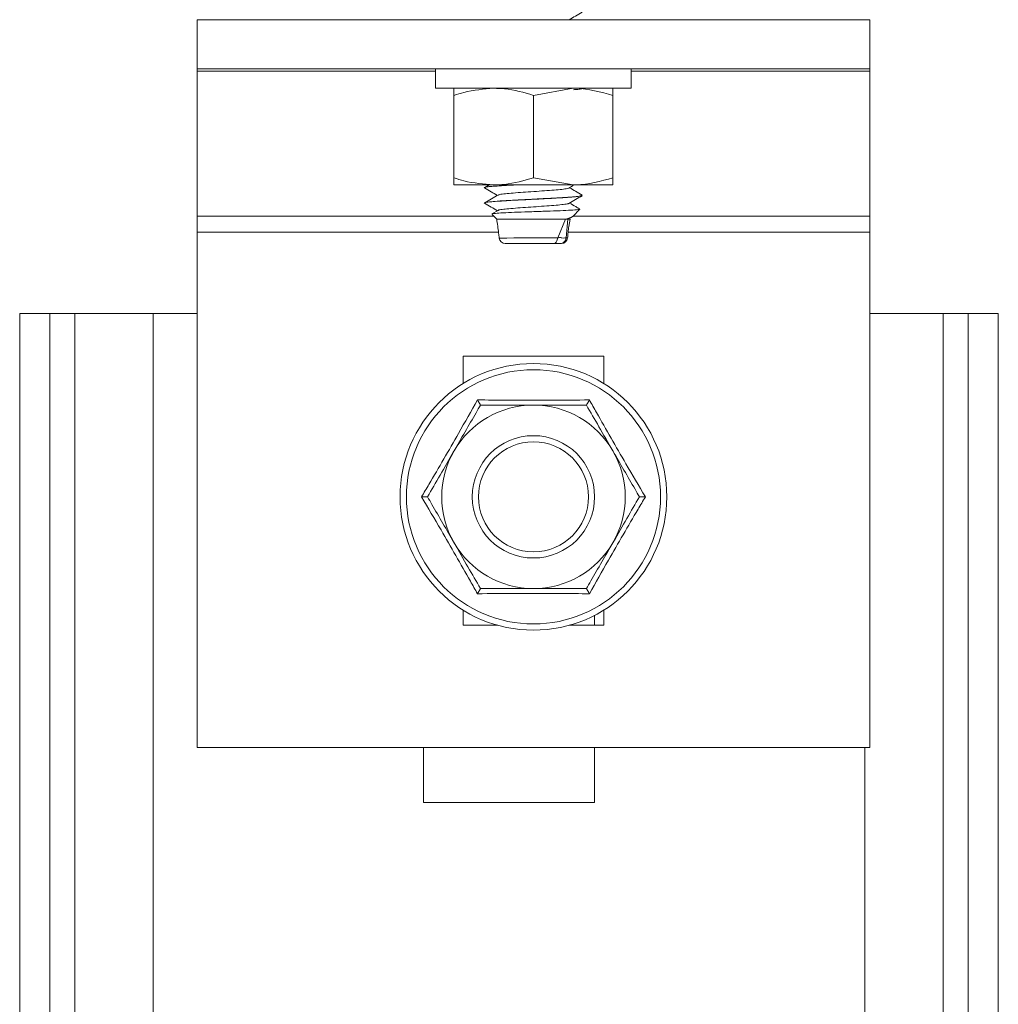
# Model space of a CAD drawing. Header units: millimetres. Extents: x 299 to 1025, y 4 to 1359.
# Tile 28 of 48: x 625 to 705, y 1198 to 1278. Entities that reach past the tile are written whole.
import ezdxf

# ---------------------------------------------------------------- set-up
doc = ezdxf.new("R2010")
doc.units = ezdxf.units.MM

msp = doc.modelspace()

# ---------------------------------------------------------------- linework, layer by layer
at = {"color": 7, "linetype": 'Continuous', "lineweight": 15}
for p, q in [((639.232, 1278.077), (639.232, 1274.077)), ((639.232, 1278.077), (694.232, 1278.077)), ((669.708, 1278.077), (669.679, 1278.094)), ((694.232, 1278.077), (694.232, 1274.077)), ((639.232, 1274.077), (694.232, 1274.077)), ((639.232, 1274.077), (639.232, 1273.876)), ((639.232, 1262.01), (639.232, 1273.876)), ((658.732, 1274.077), (658.732, 1272.477)), ((674.732, 1272.477), (674.732, 1274.077)), ((694.232, 1273.876), (694.232, 1274.077)), ((694.232, 1273.876), (694.232, 1262.01)), ((674.732, 1272.477), (658.732, 1272.477)), ((660.232, 1271.896), (660.232, 1265.158)), ((666.732, 1271.896), (669.982, 1272.477)), ((666.732, 1271.896), (666.732, 1265.158)), ((670.635, 1272.399), (670.641, 1272.403)), ((673.232, 1271.896), (673.232, 1272.477)), ((673.232, 1271.896), (673.232, 1265.158)), ((660.232, 1264.577), (663.482, 1264.577)), ((663.111, 1264.577), (662.757, 1264.372)), ((663.482, 1264.577), (669.982, 1264.577)), ((666.732, 1265.158), (669.982, 1264.577)), ((669.982, 1264.577), (673.232, 1264.577)), ((673.232, 1265.158), (673.232, 1264.577)), ((662.732, 1264.349), (662.732, 1264.339)), ((669.632, 1264.317), (669.98, 1264.519)), ((670.732, 1263.715), (670.732, 1263.724)), ((662.732, 1263.099), (662.732, 1263.089)), ((663.836, 1262.498), (663.342, 1262.211)), ((663.349, 1262.171), (663.732, 1261.788)), ((669.944, 1261.999), (670.527, 1262.582)), ((639.232, 1262.01), (639.232, 1260.711)), ((663.732, 1261.788), (669.36, 1261.788)), ((668.711, 1260.26), (669.36, 1261.788)), ((669.539, 1261.788), (669.407, 1260.244)), ((669.725, 1261.788), (669.615, 1261.185)), ((669.632, 1261.817), (669.875, 1261.958)), ((669.725, 1261.788), (669.714, 1261.796)), ((669.725, 1261.788), (669.732, 1261.788)), ((694.232, 1260.711), (694.232, 1262.01)), ((639.232, 1260.711), (639.232, 1218.577)), ((694.232, 1218.577), (694.232, 1260.711)), ((669.407, 1260.244), (669.407, 1260.244)), ((624.732, 1104.077), (624.732, 1254.077)), ((627.194, 1254.077), (624.732, 1254.077)), ((629.242, 1254.077), (627.194, 1254.077)), ((635.643, 1254.077), (629.242, 1254.077)), ((639.232, 1254.077), (635.643, 1254.077)), ((700.223, 1254.077), (694.232, 1254.077)), ((700.223, 754.077), (700.223, 1254.077)), ((702.27, 1254.077), (700.223, 1254.077)), ((702.27, 754.077), (702.27, 1254.077)), ((704.732, 1254.077), (702.27, 1254.077)), ((704.732, 754.077), (704.732, 1254.077)), ((672.482, 1250.577), (660.982, 1250.577)), ((660.982, 1250.577), (660.982, 1248.337)), ((672.482, 1248.337), (672.482, 1250.577)), ((660.982, 1229.817), (660.982, 1228.577)), ((671.732, 1228.577), (671.732, 1229.391)), ((672.482, 1228.577), (672.482, 1229.817)), ((660.982, 1228.577), (663.806, 1228.577)), ((669.658, 1228.577), (672.482, 1228.577)), ((639.232, 1218.577), (694.232, 1218.577)), ((657.732, 1218.577), (657.732, 1214.077)), ((671.732, 1214.077), (671.732, 1218.577)), ((657.732, 1214.077), (671.732, 1214.077))]:
    msp.add_line(p, q, dxfattribs=at)
at = {"color": 8, "linetype": 'Continuous', "lineweight": 15}
for p, q in [((639.232, 1273.876), (658.732, 1273.876)), ((674.732, 1273.876), (694.232, 1273.876)), ((663.51, 1262.01), (639.232, 1262.01)), ((694.232, 1262.01), (669.955, 1262.01)), ((639.232, 1260.711), (663.869, 1260.711)), ((669.561, 1260.711), (694.232, 1260.711)), ((627.194, 1104.077), (627.194, 1254.077)), ((629.242, 1104.077), (629.242, 1254.077)), ((635.643, 1104.077), (635.643, 1254.077)), ((693.821, 954.077), (693.821, 1218.577))]:
    msp.add_line(p, q, dxfattribs=at)
at = {"color": 7, "linetype": 'Continuous', "lineweight": 15}
for radius in [10.9, 10.391, 5, 4.5]:
    msp.add_circle((666.732, 1239.077), radius, dxfattribs=at)
for centre, radius, start, end in [((664.426, 1260.288), 0.5, 187.30644, 270.00685), ((669.023, 1260.288), 0.5, 269.99906, 354.89922), ((666.732, 1239.077), 7.5, 90, 150), ((666.732, 1239.077), 7.5, 30, 90), ((666.732, 1239.077), 7.5, 150, 210), ((666.732, 1239.077), 7.5, 330, 30), ((666.732, 1239.077), 7.5, 210, 270), ((666.732, 1239.077), 7.5, 270, 330)]:
    msp.add_arc(centre, radius, start, end, dxfattribs=at)
at = {"color": 8, "linetype": 'Continuous', "lineweight": 15}
msp.add_arc((667.602, 1036.231), 224.026, 89.71703, 90.93443, dxfattribs=at)
at = {"color": 7, "linetype": 'Continuous', "lineweight": 15}
for points, knots in [([(669.649, 1278.077), (669.823, 1278.178), (670.177, 1278.384), (670.531, 1278.589), (670.711, 1278.693)], [0, 0, 0, 0, 0.491583, 1, 1, 1, 1]), ([(660.232, 1271.896), (660.505, 1271.984), (661.564, 1272.324), (662.665, 1272.412), (663.482, 1272.477)], [0, 0, 0, 0, 0.257551, 1, 1, 1, 1]), ([(660.232, 1272.477), (660.232, 1272.476), (660.232, 1272.468), (660.232, 1272.172), (660.232, 1271.896)], [0, 0, 0, 0, 0.070215, 1, 1, 1, 1]), ([(663.482, 1272.477), (663.778, 1272.468), (664.878, 1272.436), (665.949, 1272.125), (666.732, 1271.896)], [0, 0, 0, 0, 0.26863, 1, 1, 1, 1]), ([(669.982, 1272.477), (670.059, 1272.476), (671.157, 1272.468), (672.232, 1272.172), (673.232, 1271.896)], [0, 0, 0, 0, 0.070215, 1, 1, 1, 1]), ([(670.685, 1272.443), (670.609, 1272.426), (670.486, 1272.397), (670.131, 1272.367), (669.996, 1272.355)], [0, 0, 0, 0, 0.620504, 1, 1, 1, 1]), ([(660.232, 1265.158), (660.505, 1265.07), (661.564, 1264.73), (662.665, 1264.642), (663.482, 1264.577)], [0, 0, 0, 0, 0.257551, 1, 1, 1, 1]), ([(660.232, 1264.577), (660.232, 1264.578), (660.232, 1264.586), (660.232, 1264.882), (660.232, 1265.158)], [0, 0, 0, 0, 0.070215, 1, 1, 1, 1]), ([(662.766, 1264.326), (662.755, 1264.328), (662.573, 1264.363), (663.094, 1264.436), (664.117, 1264.517), (665.029, 1264.563), (665.296, 1264.577)], [0, 0, 0, 0, 0.026626, 0.430882, 0.832865, 1, 1, 1, 1]), ([(663.482, 1264.577), (663.778, 1264.586), (664.878, 1264.618), (665.949, 1264.93), (666.732, 1265.158)], [0, 0, 0, 0, 0.26863, 1, 1, 1, 1]), ([(669.982, 1264.577), (670.059, 1264.578), (671.157, 1264.586), (672.232, 1264.882), (673.232, 1265.158)], [0, 0, 0, 0, 0.070215, 1, 1, 1, 1]), ([(662.74, 1264.326), (662.92, 1264.222), (663.269, 1264.02), (663.617, 1263.817), (663.786, 1263.719)], [0, 0, 0, 0, 0.516228, 1, 1, 1, 1]), ([(663.836, 1263.748), (663.657, 1263.644), (663.297, 1263.435), (662.937, 1263.226), (662.757, 1263.122)], [0, 0, 0, 0, 0.499698, 1, 1, 1, 1]), ([(663.558, 1264.477), (663.475, 1264.471), (663.327, 1264.46), (663.206, 1264.447), (663.136, 1264.44), (663.11, 1264.437), (663.104, 1264.437), (663.103, 1264.436), (663.103, 1264.436), (663.103, 1264.436), (663.103, 1264.436), (663.103, 1264.436), (663.103, 1264.436), (663.102, 1264.436), (663.102, 1264.436), (663.098, 1264.436), (663.045, 1264.432), (662.821, 1264.397), (662.786, 1264.37), (662.758, 1264.349)], [0, 0, 0, 0, 0.140255, 0.251969, 0.307838, 0.321803, 0.323549, 0.323987, 0.324096, 0.324151, 0.32416, 0.324168, 0.324215, 0.324412, 0.325211, 0.326913, 0.335011, 0.475057, 1, 1, 1, 1]), ([(670.676, 1263.724), (670.693, 1263.716), (670.746, 1263.692), (670.487, 1263.652), (669.975, 1263.596), (669.151, 1263.539), (668.109, 1263.482), (666.932, 1263.421), (665.762, 1263.364), (664.681, 1263.307), (663.759, 1263.247), (663.097, 1263.191), (662.752, 1263.141), (662.771, 1263.111), (662.778, 1263.099)], [0, 0, 0, 0, 0.035476, 0.112852, 0.206594, 0.29774, 0.38422, 0.488227, 0.58003, 0.662389, 0.764477, 0.855773, 0.946626, 1, 1, 1, 1]), ([(663.869, 1263.748), (663.883, 1263.758), (663.924, 1263.789), (664.277, 1263.836), (664.873, 1263.897), (665.653, 1263.96), (666.529, 1264.016), (667.421, 1264.08), (668.254, 1264.139), (668.943, 1264.198), (669.446, 1264.261), (669.571, 1264.299), (669.632, 1264.318)], [0, 0, 0, 0, 0.052474, 0.156999, 0.26294, 0.369238, 0.473531, 0.580218, 0.685262, 0.790612, 0.897214, 1, 1, 1, 1]), ([(670.722, 1263.738), (670.542, 1263.843), (670.194, 1264.045), (669.846, 1264.247), (669.679, 1264.344)], [0, 0, 0, 0, 0.517636, 1, 1, 1, 1]), ([(662.766, 1263.076), (662.755, 1263.078), (662.573, 1263.114), (663.081, 1263.186), (664.342, 1263.281), (666.089, 1263.369), (667.844, 1263.458), (669.469, 1263.545), (670.598, 1263.634), (670.62, 1263.691), (670.629, 1263.715)], [0, 0, 0, 0, 0.0104449, 0.1690237, 0.3267107, 0.4601643, 0.5954224, 0.7285656, 0.8874196, 1, 1, 1, 1]), ([(662.74, 1263.076), (662.92, 1262.972), (663.269, 1262.77), (663.617, 1262.567), (663.786, 1262.469)], [0, 0, 0, 0, 0.5162404, 1, 1, 1, 1]), ([(663.859, 1262.498), (663.861, 1262.502), (663.872, 1262.527), (664.154, 1262.571), (664.688, 1262.63), (665.429, 1262.693), (666.285, 1262.75), (667.183, 1262.813), (668.037, 1262.874), (668.78, 1262.931), (669.312, 1262.995), (669.595, 1263.038), (669.606, 1263.063), (669.608, 1263.068)], [0, 0, 0, 0, 0.022906, 0.128463, 0.233661, 0.340535, 0.445016, 0.55148, 0.657622, 0.76231, 0.869243, 0.97405, 1, 1, 1, 1]), ([(669.632, 1263.067), (669.812, 1263.171), (670.171, 1263.38), (670.531, 1263.589), (670.711, 1263.693)], [0, 0, 0, 0, 0.499668, 1, 1, 1, 1]), ([(670.498, 1262.618), (670.393, 1262.679), (670.12, 1262.838), (669.846, 1262.997), (669.679, 1263.094)], [0, 0, 0, 0, 0.386028, 1, 1, 1, 1]), ([(663.37, 1262.193), (663.354, 1262.198), (663.291, 1262.217), (663.578, 1262.251), (664.212, 1262.291), (665.162, 1262.336), (666.308, 1262.375), (667.528, 1262.419), (668.684, 1262.46), (669.663, 1262.502), (670.293, 1262.546), (670.577, 1262.573), (670.523, 1262.588), (670.52, 1262.589)], [0, 0, 0, 0, 0.036462, 0.138363, 0.240211, 0.344404, 0.449234, 0.555271, 0.663063, 0.770986, 0.881725, 0.992419, 1, 1, 1, 1]), ([(663.732, 1261.788), (663.781, 1261.405), (663.849, 1260.884), (663.912, 1260.363), (663.929, 1260.225)], [0, 0, 0, 0, 0.73469, 1, 1, 1, 1]), ([(669.923, 1262.02), (669.917, 1262.003), (669.893, 1261.927), (669.592, 1261.848), (669.36, 1261.788)], [0, 0, 0, 0, 0.23009, 1, 1, 1, 1]), ([(669.539, 1261.788), (669.517, 1261.788), (669.484, 1261.788), (669.419, 1261.788), (669.38, 1261.788), (669.36, 1261.788)], [0, 0, 0, 0, 0.497084, 0.748188, 1, 1, 1, 1]), ([(669.725, 1261.788), (669.703, 1261.788), (669.668, 1261.788), (669.6, 1261.788), (669.559, 1261.788), (669.539, 1261.788)], [0, 0, 0, 0, 0.496982, 0.748108, 1, 1, 1, 1]), ([(669.52, 1260.231), (669.532, 1260.389), (669.556, 1260.697), (669.596, 1261.025), (669.615, 1261.185)], [0, 0, 0, 0, 0.509686, 1, 1, 1, 1]), ([(668.364, 1259.788), (668.25, 1259.788), (667.941, 1259.788), (667.429, 1259.788), (666.787, 1259.788), (666.126, 1259.788), (665.4, 1259.788), (664.833, 1259.788), (664.479, 1259.788), (664.452, 1259.788), (664.44, 1259.788)], [0, 0, 0, 0, 0.084132, 0.228889, 0.300477, 0.445189, 0.590548, 0.73508, 0.87768, 1, 1, 1, 1]), ([(668.71, 1260.254), (668.704, 1260.199), (668.691, 1260.087), (668.624, 1259.944), (668.531, 1259.838), (668.445, 1259.797), (668.388, 1259.788), (668.37, 1259.788), (668.364, 1259.788)], [0, 0, 0, 0, 0.224165, 0.448316, 0.672496, 0.896685, 0.960781, 1, 1, 1, 1]), ([(668.93, 1259.788), (668.9, 1259.788), (668.831, 1259.788), (668.664, 1259.788), (668.492, 1259.788), (668.386, 1259.788), (668.364, 1259.788)], [0, 0, 0, 0, 0.261197, 0.600244, 0.914321, 1, 1, 1, 1]), ([(668.709, 1260.254), (668.709, 1260.254), (668.709, 1260.254), (668.71, 1260.254), (668.71, 1260.254)], [0, 0, 0, 0, 0.0357546, 1, 1, 1, 1]), ([(668.71, 1260.254), (668.71, 1260.256), (668.71, 1260.258), (668.711, 1260.26), (668.711, 1260.26)], [0, 0, 0, 0, 0.687387, 1, 1, 1, 1]), ([(668.711, 1260.26), (668.711, 1260.26), (668.726, 1260.232), (668.89, 1260.304), (669.07, 1260.221), (669.282, 1260.243), (669.379, 1260.244), (669.407, 1260.244), (669.407, 1260.244)], [0, 0, 0, 0, 0.0000561, 0.0804946, 0.3984324, 0.7415973, 0.9999548, 1, 1, 1, 1]), ([(668.93, 1259.788), (668.939, 1259.788), (668.96, 1259.788), (669.035, 1259.796), (669.152, 1259.834), (669.282, 1259.936), (669.377, 1260.077), (669.397, 1260.188), (669.407, 1260.244)], [0, 0, 0, 0, 0.038772, 0.090418, 0.317856, 0.545258, 0.772632, 1, 1, 1, 1]), ([(669.021, 1259.788), (669.019, 1259.788), (669.015, 1259.788), (668.971, 1259.788), (668.935, 1259.788), (668.93, 1259.788)], [0, 0, 0, 0, 0.426656, 0.909028, 1, 1, 1, 1]), ([(657.584, 1239.077), (657.785, 1239.416), (658.79, 1241.12), (660.348, 1243.795), (661.644, 1246.089), (662.158, 1246.999)], [0, 0, 0, 0, 0.130523, 0.655235, 1, 1, 1, 1]), ([(662.402, 1246.577), (662.398, 1246.583), (662.391, 1246.596), (662.338, 1246.688), (662.261, 1246.822), (662.194, 1246.937), (662.159, 1246.998), (662.158, 1246.999)], [0, 0, 0, 0, 0.23611, 0.471254, 0.732227, 0.993884, 1, 1, 1, 1]), ([(662.158, 1246.999), (662.552, 1246.996), (664.53, 1246.977), (667.626, 1246.964), (670.261, 1246.989), (671.306, 1246.999)], [0, 0, 0, 0, 0.130523, 0.655233, 1, 1, 1, 1]), ([(671.062, 1246.577), (671.066, 1246.583), (671.073, 1246.596), (671.127, 1246.688), (671.204, 1246.822), (671.27, 1246.937), (671.305, 1246.998), (671.306, 1246.999)], [0, 0, 0, 0, 0.23611, 0.471254, 0.732227, 0.993884, 1, 1, 1, 1]), ([(671.306, 1246.999), (671.5, 1246.656), (672.472, 1244.934), (674.01, 1242.247), (675.349, 1239.977), (675.88, 1239.077)], [0, 0, 0, 0, 0.130523, 0.655234, 1, 1, 1, 1]), ([(660.237, 1242.827), (660.54, 1243.352), (661.157, 1244.421), (661.875, 1245.663), (662.283, 1246.371), (662.402, 1246.577)], [0, 0, 0, 0, 0.406296, 0.827274, 1, 1, 1, 1]), ([(666.732, 1246.577), (666.633, 1246.577), (665.423, 1246.577), (663.939, 1246.577), (662.657, 1246.577), (662.402, 1246.577)], [0, 0, 0, 0, 0.066697, 0.814099, 1, 1, 1, 1]), ([(671.062, 1246.577), (670.696, 1246.577), (669.32, 1246.577), (667.827, 1246.577), (666.732, 1246.577)], [0, 0, 0, 0, 0.26613, 1, 1, 1, 1]), ([(671.062, 1246.577), (671.399, 1245.994), (672.084, 1244.807), (672.833, 1243.51), (673.217, 1242.845), (673.227, 1242.827)], [0, 0, 0, 0, 0.4843362, 0.9863223, 1, 1, 1, 1]), ([(658.072, 1239.077), (658.409, 1239.66), (659.094, 1240.848), (659.843, 1242.144), (660.227, 1242.809), (660.237, 1242.827)], [0, 0, 0, 0, 0.48434, 0.986321, 1, 1, 1, 1]), ([(673.227, 1242.827), (673.53, 1242.302), (674.147, 1241.233), (674.865, 1239.991), (675.274, 1239.283), (675.392, 1239.077)], [0, 0, 0, 0, 0.406292, 0.827274, 1, 1, 1, 1]), ([(662.158, 1231.155), (661.965, 1231.498), (660.992, 1233.22), (659.455, 1235.907), (658.115, 1238.177), (657.584, 1239.077)], [0, 0, 0, 0, 0.130523, 0.655234, 1, 1, 1, 1]), ([(657.584, 1239.077), (657.586, 1239.077), (657.656, 1239.077), (657.789, 1239.077), (657.944, 1239.077), (658.05, 1239.077), (658.065, 1239.077), (658.072, 1239.077)], [0, 0, 0, 0, 0.006125, 0.267766, 0.528739, 0.763886, 1, 1, 1, 1]), ([(660.237, 1235.327), (659.934, 1235.852), (659.317, 1236.921), (658.599, 1238.163), (658.191, 1238.871), (658.072, 1239.077)], [0, 0, 0, 0, 0.406292, 0.827274, 1, 1, 1, 1]), ([(675.88, 1239.077), (675.68, 1238.738), (674.675, 1237.034), (673.116, 1234.359), (671.82, 1232.065), (671.306, 1231.155)], [0, 0, 0, 0, 0.130523, 0.655232, 1, 1, 1, 1]), ([(675.392, 1239.077), (675.056, 1238.494), (674.37, 1237.307), (673.622, 1236.01), (673.238, 1235.345), (673.227, 1235.327)], [0, 0, 0, 0, 0.48434, 0.986326, 1, 1, 1, 1]), ([(675.392, 1239.077), (675.4, 1239.077), (675.414, 1239.077), (675.521, 1239.077), (675.675, 1239.077), (675.808, 1239.077), (675.878, 1239.077), (675.88, 1239.077)], [0, 0, 0, 0, 0.236114, 0.471261, 0.732234, 0.993875, 1, 1, 1, 1]), ([(662.402, 1231.577), (662.065, 1232.16), (661.38, 1233.348), (660.631, 1234.644), (660.247, 1235.309), (660.237, 1235.327)], [0, 0, 0, 0, 0.4843362, 0.9863223, 1, 1, 1, 1]), ([(673.227, 1235.327), (672.924, 1234.802), (672.307, 1233.733), (671.59, 1232.491), (671.181, 1231.783), (671.062, 1231.577)], [0, 0, 0, 0, 0.406296, 0.827274, 1, 1, 1, 1]), ([(662.158, 1231.155), (662.159, 1231.156), (662.194, 1231.217), (662.261, 1231.332), (662.338, 1231.466), (662.391, 1231.558), (662.398, 1231.571), (662.402, 1231.577)], [0, 0, 0, 0, 0.006145, 0.267775, 0.528746, 0.76389, 1, 1, 1, 1]), ([(666.732, 1231.577), (666.633, 1231.577), (665.423, 1231.577), (663.939, 1231.577), (662.657, 1231.577), (662.402, 1231.577)], [0, 0, 0, 0, 0.066697, 0.814099, 1, 1, 1, 1]), ([(671.062, 1231.577), (670.696, 1231.577), (669.32, 1231.577), (667.827, 1231.577), (666.732, 1231.577)], [0, 0, 0, 0, 0.26613, 1, 1, 1, 1]), ([(671.306, 1231.155), (671.305, 1231.156), (671.27, 1231.217), (671.204, 1231.332), (671.127, 1231.466), (671.073, 1231.558), (671.066, 1231.571), (671.062, 1231.577)], [0, 0, 0, 0, 0.006145, 0.267775, 0.528746, 0.76389, 1, 1, 1, 1]), ([(671.306, 1231.155), (670.912, 1231.159), (668.934, 1231.177), (665.839, 1231.19), (663.203, 1231.165), (662.158, 1231.155)], [0, 0, 0, 0, 0.130523, 0.655233, 1, 1, 1, 1])]:
    msp.add_open_spline(points, degree=3, knots=knots, dxfattribs=at)
at = {"color": 8, "linetype": 'Continuous', "lineweight": 15}
msp.add_open_spline([(669.407, 1260.244), (669.407, 1260.244), (669.413, 1260.244), (669.459, 1260.24), (669.508, 1260.24), (669.513, 1260.243), (669.516, 1260.244)], degree=3, knots=[0, 0, 0, 0, 0.0000836, 0.0878161, 0.6057834, 1, 1, 1, 1], dxfattribs=at)

doc.saveas('drawing.dxf')
